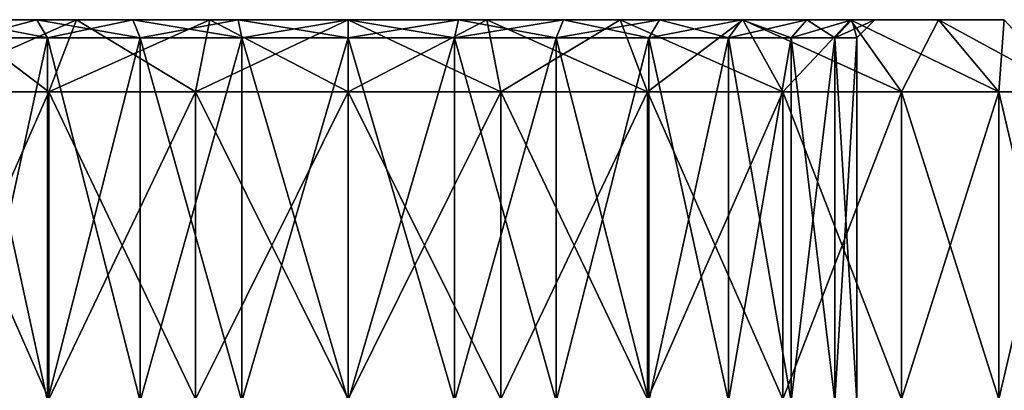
# Model space of a CAD drawing. Header units: millimetres. Extents: x -143 to 143, y -35 to 35.
# Tile 184 of 256: x -5 to 11, y 29 to 35. Entities that reach past the tile are written whole.
import ezdxf

# ---------------------------------------------------------------- set-up
doc = ezdxf.new("R2010")
doc.units = ezdxf.units.MM
doc.header["$LTSCALE"] = 65.185185
for name, color, linetype in [('335', 7, 'CONTINUOUS'), ('336', 7, 'CONTINUOUS'), ('337', 7, 'CONTINUOUS'), ('338', 7, 'CONTINUOUS'), ('339', 7, 'CONTINUOUS'), ('383', 7, 'CONTINUOUS'), ('384', 7, 'CONTINUOUS'), ('386', 7, 'CONTINUOUS'), ('387', 7, 'CONTINUOUS')]:
    doc.layers.add(name, color=color, linetype=linetype)

msp = doc.modelspace()

# ---------------------------------------------------------------- linework, layer by layer
at = {"layer": '335', "linetype": 'CONTINUOUS'}
for points in [[(-6.556, 35, 9.811), (-4.516, 35, 10.902), (-6.54, 35, 5.888), (-6.556, 35, 9.811)], [(-4.516, 35, -10.902), (-6.556, 35, -9.811), (-5.172, 35, -7.119), (-4.516, 35, -10.902)], [(-5.172, 35, -7.119), (-6.556, 35, -9.811), (-6.54, 35, -5.888), (-5.172, 35, -7.119)], [(-6.54, 35, 5.888), (-4.516, 35, 10.902), (-5.172, 35, 7.119), (-6.54, 35, 5.888)], [(-5.172, 35, 7.119), (-4.516, 35, 10.902), (-3.579, 35, 8.039), (-5.172, 35, 7.119)], [(-3.579, 35, -8.039), (-4.516, 35, -10.902), (-5.172, 35, -7.119), (-3.579, 35, -8.039)], [(-4.516, 35, 10.902), (-2.302, 35, 11.573), (-3.579, 35, 8.039), (-4.516, 35, 10.902)], [(-2.302, 35, -11.573), (-4.516, 35, -10.902), (-3.579, 35, -8.039), (-2.302, 35, -11.573)], [(-3.579, 35, 8.039), (-2.302, 35, 11.573), (-1.83, 35, 8.608), (-3.579, 35, 8.039)], [(-1.83, 35, -8.608), (-2.302, 35, -11.573), (-3.579, 35, -8.039), (-1.83, 35, -8.608)], [(-2.302, 35, 11.573), (0, 35, 11.8), (-1.83, 35, 8.608), (-2.302, 35, 11.573)], [(0, 35, -11.8), (-2.302, 35, -11.573), (0, 35, -8.8), (0, 35, -11.8)], [(0, 35, -8.8), (-2.302, 35, -11.573), (-1.83, 35, -8.608), (0, 35, -8.8)], [(-1.83, 35, 8.608), (0, 35, 11.8), (0, 35, 8.8), (-1.83, 35, 8.608)], [(0, 35, 11.8), (2.302, 35, 11.573), (0, 35, 8.8), (0, 35, 11.8)], [(2.302, 35, -11.573), (0, 35, -11.8), (1.83, 35, -8.608), (2.302, 35, -11.573)], [(0, 35, -11.8), (0, 35, -8.8), (1.83, 35, -8.608), (0, 35, -11.8)], [(0, 35, 8.8), (2.302, 35, 11.573), (1.83, 35, 8.608), (0, 35, 8.8)], [(3.579, 35, -8.039), (2.302, 35, -11.573), (1.83, 35, -8.608), (3.579, 35, -8.039)], [(1.83, 35, 8.608), (2.302, 35, 11.573), (3.579, 35, 8.039), (1.83, 35, 8.608)], [(4.516, 35, -10.902), (2.302, 35, -11.573), (3.579, 35, -8.039), (4.516, 35, -10.902)], [(2.302, 35, 11.573), (4.516, 35, 10.902), (3.579, 35, 8.039), (2.302, 35, 11.573)], [(5.172, 35, -7.119), (4.516, 35, -10.902), (3.579, 35, -8.039), (5.172, 35, -7.119)], [(3.579, 35, 8.039), (4.516, 35, 10.902), (5.172, 35, 7.119), (3.579, 35, 8.039)], [(6.556, 35, -9.811), (4.516, 35, -10.902), (6.54, 35, -5.888), (6.556, 35, -9.811)], [(6.54, 35, -5.888), (4.516, 35, -10.902), (5.172, 35, -7.119), (6.54, 35, -5.888)], [(4.516, 35, 10.902), (6.556, 35, 9.811), (5.172, 35, 7.119), (4.516, 35, 10.902)], [(5.172, 35, 7.119), (6.556, 35, 9.811), (6.54, 35, 5.888), (5.172, 35, 7.119)], [(7.621, 35, -4.4), (6.556, 35, -9.811), (6.54, 35, -5.888), (7.621, 35, -4.4)], [(6.54, 35, 5.888), (6.556, 35, 9.811), (7.621, 35, 4.4), (6.54, 35, 5.888)], [(8.344, 35, -8.344), (6.556, 35, -9.811), (7.621, 35, -4.4), (8.344, 35, -8.344)], [(6.556, 35, 9.811), (8.344, 35, 8.344), (7.621, 35, 4.4), (6.556, 35, 9.811)], [(8.369, 35, -2.719), (8.344, 35, -8.344), (7.621, 35, -4.4), (8.369, 35, -2.719)], [(7.621, 35, 4.4), (8.344, 35, 8.344), (8.369, 35, 2.719), (7.621, 35, 4.4)], [(9.811, 35, -6.556), (8.344, 35, -8.344), (9.811, 35, 6.556), (9.811, 35, -6.556)], [(9.811, 35, 6.556), (8.344, 35, -8.344), (8.752, 35, -0.92), (9.811, 35, 6.556)], [(8.752, 35, -0.92), (8.344, 35, -8.344), (8.369, 35, -2.719), (8.752, 35, -0.92)], [(8.344, 35, 8.344), (9.811, 35, 6.556), (8.369, 35, 2.719), (8.344, 35, 8.344)], [(8.369, 35, 2.719), (9.811, 35, 6.556), (8.752, 35, 0.92), (8.369, 35, 2.719)], [(8.752, 35, 0.92), (9.811, 35, 6.556), (8.752, 35, -0.92), (8.752, 35, 0.92)], [(10.902, 35, -4.516), (9.811, 35, -6.556), (10.902, 35, 4.516), (10.902, 35, -4.516)], [(10.902, 35, 4.516), (9.811, 35, -6.556), (9.811, 35, 6.556), (10.902, 35, 4.516)]]:
    msp.add_3dface(points, dxfattribs=at)
at = {"layer": '336', "linetype": 'CONTINUOUS'}
for points in [[(2.302, 35, 11.573), (0, 35, 11.8), (2.536, 33.8, 12.75), (2.302, 35, 11.573)], [(2.536, 33.8, 12.75), (0, 35, 11.8), (0, 33.8, 13), (2.536, 33.8, 12.75)], [(0, 35, -11.8), (2.302, 35, -11.573), (0, 33.8, -13), (0, 35, -11.8)], [(0, 33.8, -13), (2.302, 35, -11.573), (2.536, 33.8, -12.75), (0, 33.8, -13)], [(2.302, 35, -11.573), (4.516, 35, -10.902), (2.536, 33.8, -12.75), (2.302, 35, -11.573)], [(4.516, 35, 10.902), (2.302, 35, 11.573), (4.975, 33.8, 12.01), (4.516, 35, 10.902)], [(4.975, 33.8, 12.01), (2.302, 35, 11.573), (2.536, 33.8, 12.75), (4.975, 33.8, 12.01)], [(2.536, 33.8, -12.75), (4.516, 35, -10.902), (4.975, 33.8, -12.01), (2.536, 33.8, -12.75)], [(4.516, 35, -10.902), (6.556, 35, -9.811), (4.975, 33.8, -12.01), (4.516, 35, -10.902)], [(6.556, 35, 9.811), (4.516, 35, 10.902), (7.222, 33.8, 10.809), (6.556, 35, 9.811)], [(7.222, 33.8, 10.809), (4.516, 35, 10.902), (4.975, 33.8, 12.01), (7.222, 33.8, 10.809)], [(4.975, 33.8, -12.01), (6.556, 35, -9.811), (7.222, 33.8, -10.809), (4.975, 33.8, -12.01)], [(6.556, 35, -9.811), (8.344, 35, -8.344), (7.222, 33.8, -10.809), (6.556, 35, -9.811)], [(8.344, 35, 8.344), (6.556, 35, 9.811), (9.192, 33.8, 9.192), (8.344, 35, 8.344)], [(9.192, 33.8, 9.192), (6.556, 35, 9.811), (7.222, 33.8, 10.809), (9.192, 33.8, 9.192)], [(7.222, 33.8, -10.809), (8.344, 35, -8.344), (9.192, 33.8, -9.192), (7.222, 33.8, -10.809)], [(8.344, 35, -8.344), (9.811, 35, -6.556), (9.192, 33.8, -9.192), (8.344, 35, -8.344)], [(9.811, 35, 6.556), (8.344, 35, 8.344), (10.809, 33.8, 7.222), (9.811, 35, 6.556)], [(10.809, 33.8, 7.222), (8.344, 35, 8.344), (9.192, 33.8, 9.192), (10.809, 33.8, 7.222)], [(9.192, 33.8, -9.192), (9.811, 35, -6.556), (10.809, 33.8, -7.222), (9.192, 33.8, -9.192)], [(9.811, 35, -6.556), (10.902, 35, -4.516), (10.809, 33.8, -7.222), (9.811, 35, -6.556)], [(10.902, 35, 4.516), (9.811, 35, 6.556), (12.01, 33.8, 4.975), (10.902, 35, 4.516)], [(12.01, 33.8, 4.975), (9.811, 35, 6.556), (10.809, 33.8, 7.222), (12.01, 33.8, 4.975)], [(10.809, 33.8, -7.222), (10.902, 35, -4.516), (12.01, 33.8, -4.975), (10.809, 33.8, -7.222)]]:
    msp.add_3dface(points, dxfattribs=at)
at = {"layer": '337', "linetype": 'CONTINUOUS'}
for points in [[(0, 33.8, -13), (2.536, 33.8, -12.75), (0, 28.7, -13), (0, 33.8, -13)], [(0, 28.7, -13), (2.536, 33.8, -12.75), (2.536, 28.7, -12.75), (0, 28.7, -13)], [(2.536, 33.8, 12.75), (0, 33.8, 13), (2.536, 28.7, 12.75), (2.536, 33.8, 12.75)], [(2.536, 28.7, 12.75), (0, 33.8, 13), (0, 28.7, 13), (2.536, 28.7, 12.75)], [(2.536, 33.8, -12.75), (4.975, 33.8, -12.01), (2.536, 28.7, -12.75), (2.536, 33.8, -12.75)], [(2.536, 28.7, -12.75), (4.975, 33.8, -12.01), (4.975, 28.7, -12.01), (2.536, 28.7, -12.75)], [(4.975, 33.8, 12.01), (2.536, 33.8, 12.75), (4.975, 28.7, 12.01), (4.975, 33.8, 12.01)], [(4.975, 28.7, 12.01), (2.536, 33.8, 12.75), (2.536, 28.7, 12.75), (4.975, 28.7, 12.01)], [(4.975, 33.8, -12.01), (7.222, 33.8, -10.809), (4.975, 28.7, -12.01), (4.975, 33.8, -12.01)], [(4.975, 28.7, -12.01), (7.222, 33.8, -10.809), (7.222, 28.7, -10.809), (4.975, 28.7, -12.01)], [(7.222, 33.8, 10.809), (4.975, 33.8, 12.01), (7.222, 28.7, 10.809), (7.222, 33.8, 10.809)], [(7.222, 28.7, 10.809), (4.975, 33.8, 12.01), (4.975, 28.7, 12.01), (7.222, 28.7, 10.809)], [(7.222, 33.8, -10.809), (9.192, 33.8, -9.192), (7.222, 28.7, -10.809), (7.222, 33.8, -10.809)], [(7.222, 28.7, -10.809), (9.192, 33.8, -9.192), (9.192, 28.7, -9.192), (7.222, 28.7, -10.809)], [(9.192, 33.8, 9.192), (7.222, 33.8, 10.809), (9.192, 28.7, 9.192), (9.192, 33.8, 9.192)], [(9.192, 28.7, 9.192), (7.222, 33.8, 10.809), (7.222, 28.7, 10.809), (9.192, 28.7, 9.192)], [(9.192, 33.8, -9.192), (10.809, 33.8, -7.222), (9.192, 28.7, -9.192), (9.192, 33.8, -9.192)], [(9.192, 28.7, -9.192), (10.809, 33.8, -7.222), (10.809, 28.7, -7.222), (9.192, 28.7, -9.192)], [(10.809, 33.8, 7.222), (9.192, 33.8, 9.192), (10.809, 28.7, 7.222), (10.809, 33.8, 7.222)], [(10.809, 28.7, 7.222), (9.192, 33.8, 9.192), (9.192, 28.7, 9.192), (10.809, 28.7, 7.222)], [(10.809, 33.8, -7.222), (12.01, 33.8, -4.975), (10.809, 28.7, -7.222), (10.809, 33.8, -7.222)], [(10.809, 28.7, -7.222), (12.01, 33.8, -4.975), (12.01, 28.7, -4.975), (10.809, 28.7, -7.222)], [(12.01, 33.8, 4.975), (10.809, 33.8, 7.222), (12.01, 28.7, 4.975), (12.01, 33.8, 4.975)], [(12.01, 28.7, 4.975), (10.809, 33.8, 7.222), (10.809, 28.7, 7.222), (12.01, 28.7, 4.975)]]:
    msp.add_3dface(points, dxfattribs=at)
at = {"layer": '338', "linetype": 'CONTINUOUS'}
for points in [[(-7.222, 28.7, 10.809), (-4.975, 28.7, 12.01), (-7.222, 33.8, 10.809), (-7.222, 28.7, 10.809)], [(-7.222, 33.8, 10.809), (-4.975, 28.7, 12.01), (-4.975, 33.8, 12.01), (-7.222, 33.8, 10.809)], [(-4.975, 28.7, -12.01), (-7.222, 28.7, -10.809), (-4.975, 33.8, -12.01), (-4.975, 28.7, -12.01)], [(-4.975, 33.8, -12.01), (-7.222, 28.7, -10.809), (-7.222, 33.8, -10.809), (-4.975, 33.8, -12.01)], [(-4.975, 28.7, 12.01), (-2.536, 28.7, 12.75), (-4.975, 33.8, 12.01), (-4.975, 28.7, 12.01)], [(-4.975, 33.8, 12.01), (-2.536, 28.7, 12.75), (-2.536, 33.8, 12.75), (-4.975, 33.8, 12.01)], [(-2.536, 28.7, -12.75), (-4.975, 28.7, -12.01), (-2.536, 33.8, -12.75), (-2.536, 28.7, -12.75)], [(-2.536, 33.8, -12.75), (-4.975, 28.7, -12.01), (-4.975, 33.8, -12.01), (-2.536, 33.8, -12.75)], [(0, 33.8, -13), (0, 28.7, -13), (-2.536, 28.7, -12.75), (0, 33.8, -13)], [(0, 33.8, -13), (-2.536, 28.7, -12.75), (-2.536, 33.8, -12.75), (0, 33.8, -13)], [(0, 28.7, 13), (0, 33.8, 13), (-2.536, 33.8, 12.75), (0, 28.7, 13)], [(-2.536, 28.7, 12.75), (0, 28.7, 13), (-2.536, 33.8, 12.75), (-2.536, 28.7, 12.75)]]:
    msp.add_3dface(points, dxfattribs=at)
at = {"layer": '339', "linetype": 'CONTINUOUS'}
for points in [[(-6.556, 35, 9.811), (-7.222, 33.8, 10.809), (-4.975, 33.8, 12.01), (-6.556, 35, 9.811)], [(-6.556, 35, -9.811), (-4.516, 35, -10.902), (-7.222, 33.8, -10.809), (-6.556, 35, -9.811)], [(-4.516, 35, -10.902), (-4.975, 33.8, -12.01), (-7.222, 33.8, -10.809), (-4.516, 35, -10.902)], [(-4.516, 35, 10.902), (-6.556, 35, 9.811), (-4.975, 33.8, 12.01), (-4.516, 35, 10.902)], [(-4.516, 35, 10.902), (-4.975, 33.8, 12.01), (-2.536, 33.8, 12.75), (-4.516, 35, 10.902)], [(-4.516, 35, -10.902), (-2.302, 35, -11.573), (-4.975, 33.8, -12.01), (-4.516, 35, -10.902)], [(-2.302, 35, -11.573), (-2.536, 33.8, -12.75), (-4.975, 33.8, -12.01), (-2.302, 35, -11.573)], [(-2.302, 35, 11.573), (-4.516, 35, 10.902), (-2.536, 33.8, 12.75), (-2.302, 35, 11.573)], [(0, 33.8, 13), (-2.302, 35, 11.573), (-2.536, 33.8, 12.75), (0, 33.8, 13)], [(-2.302, 35, -11.573), (0, 35, -11.8), (-2.536, 33.8, -12.75), (-2.302, 35, -11.573)], [(0, 35, -11.8), (0, 33.8, -13), (-2.536, 33.8, -12.75), (0, 35, -11.8)], [(0, 35, 11.8), (-2.302, 35, 11.573), (0, 33.8, 13), (0, 35, 11.8)]]:
    msp.add_3dface(points, dxfattribs=at)
at = {"layer": '383', "linetype": 'CONTINUOUS'}
for points in [[(-4.996, 28.666, 6.877), (-6.317, 28.666, 5.688), (-4.996, 34.7, 6.877), (-4.996, 28.666, 6.877)], [(-4.996, 34.7, 6.877), (-6.317, 28.666, 5.688), (-6.317, 34.7, 5.688), (-4.996, 34.7, 6.877)], [(-6.317, 28.666, -5.688), (-4.996, 28.666, -6.877), (-6.317, 34.7, -5.688), (-6.317, 28.666, -5.688)], [(-6.317, 34.7, -5.688), (-4.996, 28.666, -6.877), (-4.996, 34.7, -6.877), (-6.317, 34.7, -5.688)], [(-3.457, 28.666, 7.765), (-4.996, 28.666, 6.877), (-3.457, 34.7, 7.765), (-3.457, 28.666, 7.765)], [(-3.457, 34.7, 7.765), (-4.996, 28.666, 6.877), (-4.996, 34.7, 6.877), (-3.457, 34.7, 7.765)], [(-4.996, 28.666, -6.877), (-3.457, 28.666, -7.765), (-4.996, 34.7, -6.877), (-4.996, 28.666, -6.877)], [(-4.996, 34.7, -6.877), (-3.457, 28.666, -7.765), (-3.457, 34.7, -7.765), (-4.996, 34.7, -6.877)], [(-1.767, 28.666, 8.314), (-3.457, 28.666, 7.765), (-1.767, 34.7, 8.314), (-1.767, 28.666, 8.314)], [(-1.767, 34.7, 8.314), (-3.457, 28.666, 7.765), (-3.457, 34.7, 7.765), (-1.767, 34.7, 8.314)], [(-3.457, 28.666, -7.765), (-1.767, 28.666, -8.314), (-3.457, 34.7, -7.765), (-3.457, 28.666, -7.765)], [(-3.457, 34.7, -7.765), (-1.767, 28.666, -8.314), (-1.767, 34.7, -8.314), (-3.457, 34.7, -7.765)], [(0, 28.666, 8.5), (-1.767, 28.666, 8.314), (0, 34.7, 8.5), (0, 28.666, 8.5)], [(0, 34.7, 8.5), (-1.767, 28.666, 8.314), (-1.767, 34.7, 8.314), (0, 34.7, 8.5)], [(-1.767, 28.666, -8.314), (0, 28.666, -8.5), (-1.767, 34.7, -8.314), (-1.767, 28.666, -8.314)], [(-1.767, 34.7, -8.314), (0, 28.666, -8.5), (0, 34.7, -8.5), (-1.767, 34.7, -8.314)]]:
    msp.add_3dface(points, dxfattribs=at)
at = {"layer": '384', "linetype": 'CONTINUOUS'}
for points in [[(0, 28.666, 8.5), (0, 34.7, 8.5), (1.767, 34.7, 8.314), (0, 28.666, 8.5)], [(0, 28.666, 8.5), (1.767, 34.7, 8.314), (1.767, 28.666, 8.314), (0, 28.666, 8.5)], [(0, 34.7, -8.5), (0, 28.666, -8.5), (1.767, 28.666, -8.314), (0, 34.7, -8.5)], [(1.767, 34.7, -8.314), (0, 34.7, -8.5), (1.767, 28.666, -8.314), (1.767, 34.7, -8.314)], [(3.457, 34.7, -7.765), (1.767, 34.7, -8.314), (3.457, 28.666, -7.765), (3.457, 34.7, -7.765)], [(3.457, 28.666, -7.765), (1.767, 34.7, -8.314), (1.767, 28.666, -8.314), (3.457, 28.666, -7.765)], [(1.767, 34.7, 8.314), (3.457, 34.7, 7.765), (1.767, 28.666, 8.314), (1.767, 34.7, 8.314)], [(1.767, 28.666, 8.314), (3.457, 34.7, 7.765), (3.457, 28.666, 7.765), (1.767, 28.666, 8.314)], [(4.996, 34.7, -6.877), (3.457, 34.7, -7.765), (4.996, 28.666, -6.877), (4.996, 34.7, -6.877)], [(4.996, 28.666, -6.877), (3.457, 34.7, -7.765), (3.457, 28.666, -7.765), (4.996, 28.666, -6.877)], [(3.457, 34.7, 7.765), (4.996, 34.7, 6.877), (3.457, 28.666, 7.765), (3.457, 34.7, 7.765)], [(3.457, 28.666, 7.765), (4.996, 34.7, 6.877), (4.996, 28.666, 6.877), (3.457, 28.666, 7.765)], [(6.317, 34.7, -5.688), (4.996, 34.7, -6.877), (6.317, 28.666, -5.688), (6.317, 34.7, -5.688)], [(6.317, 28.666, -5.688), (4.996, 34.7, -6.877), (4.996, 28.666, -6.877), (6.317, 28.666, -5.688)], [(4.996, 34.7, 6.877), (6.317, 34.7, 5.688), (4.996, 28.666, 6.877), (4.996, 34.7, 6.877)], [(4.996, 28.666, 6.877), (6.317, 34.7, 5.688), (6.317, 28.666, 5.688), (4.996, 28.666, 6.877)], [(7.361, 34.7, -4.25), (6.317, 34.7, -5.688), (7.361, 28.666, -4.25), (7.361, 34.7, -4.25)], [(7.361, 28.666, -4.25), (6.317, 34.7, -5.688), (6.317, 28.666, -5.688), (7.361, 28.666, -4.25)], [(6.317, 34.7, 5.688), (7.361, 34.7, 4.25), (6.317, 28.666, 5.688), (6.317, 34.7, 5.688)], [(6.317, 28.666, 5.688), (7.361, 34.7, 4.25), (7.361, 28.666, 4.25), (6.317, 28.666, 5.688)], [(8.084, 34.7, -2.627), (7.361, 34.7, -4.25), (8.084, 28.666, -2.627), (8.084, 34.7, -2.627)], [(8.084, 28.666, -2.627), (7.361, 34.7, -4.25), (7.361, 28.666, -4.25), (8.084, 28.666, -2.627)], [(7.361, 34.7, 4.25), (8.084, 34.7, 2.627), (7.361, 28.666, 4.25), (7.361, 34.7, 4.25)], [(7.361, 28.666, 4.25), (8.084, 34.7, 2.627), (8.084, 28.666, 2.627), (7.361, 28.666, 4.25)], [(8.453, 34.7, -0.888), (8.084, 34.7, -2.627), (8.453, 28.666, -0.888), (8.453, 34.7, -0.888)], [(8.453, 28.666, -0.888), (8.084, 34.7, -2.627), (8.084, 28.666, -2.627), (8.453, 28.666, -0.888)], [(8.084, 34.7, 2.627), (8.453, 34.7, 0.888), (8.084, 28.666, 2.627), (8.084, 34.7, 2.627)], [(8.084, 28.666, 2.627), (8.453, 34.7, 0.888), (8.453, 28.666, 0.889), (8.084, 28.666, 2.627)], [(8.453, 34.7, 0.888), (8.453, 34.7, -0.888), (8.453, 28.666, 0.889), (8.453, 34.7, 0.888)], [(8.453, 28.666, 0.889), (8.453, 34.7, -0.888), (8.453, 28.666, -0.888), (8.453, 28.666, 0.889)]]:
    msp.add_3dface(points, dxfattribs=at)
at = {"layer": '386', "linetype": 'CONTINUOUS'}
for points in [[(1.83, 35, -8.608), (0, 35, -8.8), (1.767, 34.7, -8.314), (1.83, 35, -8.608)], [(0, 35, -8.8), (0, 34.7, -8.5), (1.767, 34.7, -8.314), (0, 35, -8.8)], [(0, 35, 8.8), (1.83, 35, 8.608), (0, 34.7, 8.5), (0, 35, 8.8)], [(0, 34.7, 8.5), (1.83, 35, 8.608), (1.767, 34.7, 8.314), (0, 34.7, 8.5)], [(1.83, 35, 8.608), (3.579, 35, 8.039), (1.767, 34.7, 8.314), (1.83, 35, 8.608)], [(3.579, 35, 8.039), (3.457, 34.7, 7.765), (1.767, 34.7, 8.314), (3.579, 35, 8.039)], [(1.83, 35, -8.608), (1.767, 34.7, -8.314), (3.457, 34.7, -7.765), (1.83, 35, -8.608)], [(3.579, 35, -8.039), (1.83, 35, -8.608), (3.457, 34.7, -7.765), (3.579, 35, -8.039)], [(3.579, 35, 8.039), (5.172, 35, 7.119), (3.457, 34.7, 7.765), (3.579, 35, 8.039)], [(5.172, 35, 7.119), (4.996, 34.7, 6.877), (3.457, 34.7, 7.765), (5.172, 35, 7.119)], [(3.579, 35, -8.039), (3.457, 34.7, -7.765), (4.996, 34.7, -6.877), (3.579, 35, -8.039)], [(5.172, 35, -7.119), (3.579, 35, -8.039), (4.996, 34.7, -6.877), (5.172, 35, -7.119)], [(5.172, 35, 7.119), (6.54, 35, 5.888), (4.996, 34.7, 6.877), (5.172, 35, 7.119)], [(6.54, 35, 5.888), (6.317, 34.7, 5.688), (4.996, 34.7, 6.877), (6.54, 35, 5.888)], [(5.172, 35, -7.119), (4.996, 34.7, -6.877), (6.317, 34.7, -5.688), (5.172, 35, -7.119)], [(6.54, 35, -5.888), (5.172, 35, -7.119), (6.317, 34.7, -5.688), (6.54, 35, -5.888)], [(6.54, 35, 5.888), (7.621, 35, 4.4), (6.317, 34.7, 5.688), (6.54, 35, 5.888)], [(7.621, 35, 4.4), (7.361, 34.7, 4.25), (6.317, 34.7, 5.688), (7.621, 35, 4.4)], [(6.54, 35, -5.888), (6.317, 34.7, -5.688), (7.361, 34.7, -4.25), (6.54, 35, -5.888)], [(7.621, 35, -4.4), (6.54, 35, -5.888), (7.361, 34.7, -4.25), (7.621, 35, -4.4)], [(7.621, 35, 4.4), (8.369, 35, 2.719), (7.361, 34.7, 4.25), (7.621, 35, 4.4)], [(8.369, 35, 2.719), (8.084, 34.7, 2.627), (7.361, 34.7, 4.25), (8.369, 35, 2.719)], [(7.621, 35, -4.4), (7.361, 34.7, -4.25), (8.084, 34.7, -2.627), (7.621, 35, -4.4)], [(8.369, 35, -2.719), (7.621, 35, -4.4), (8.084, 34.7, -2.627), (8.369, 35, -2.719)], [(8.369, 35, 2.719), (8.752, 35, 0.92), (8.084, 34.7, 2.627), (8.369, 35, 2.719)], [(8.752, 35, 0.92), (8.453, 34.7, 0.888), (8.084, 34.7, 2.627), (8.752, 35, 0.92)], [(8.369, 35, -2.719), (8.084, 34.7, -2.627), (8.453, 34.7, -0.888), (8.369, 35, -2.719)], [(8.752, 35, -0.92), (8.369, 35, -2.719), (8.453, 34.7, -0.888), (8.752, 35, -0.92)], [(8.752, 35, 0.92), (8.752, 35, -0.92), (8.453, 34.7, 0.888), (8.752, 35, 0.92)], [(8.752, 35, -0.92), (8.453, 34.7, -0.888), (8.453, 34.7, 0.888), (8.752, 35, -0.92)]]:
    msp.add_3dface(points, dxfattribs=at)
at = {"layer": '387', "linetype": 'CONTINUOUS'}
for points in [[(-5.172, 35, -7.119), (-6.54, 35, -5.888), (-4.996, 34.7, -6.877), (-5.172, 35, -7.119)], [(-6.54, 35, -5.888), (-6.317, 34.7, -5.688), (-4.996, 34.7, -6.877), (-6.54, 35, -5.888)], [(-6.54, 35, 5.888), (-5.172, 35, 7.119), (-6.317, 34.7, 5.688), (-6.54, 35, 5.888)], [(-5.172, 35, 7.119), (-4.996, 34.7, 6.877), (-6.317, 34.7, 5.688), (-5.172, 35, 7.119)], [(-3.579, 35, -8.039), (-5.172, 35, -7.119), (-3.457, 34.7, -7.765), (-3.579, 35, -8.039)], [(-5.172, 35, -7.119), (-4.996, 34.7, -6.877), (-3.457, 34.7, -7.765), (-5.172, 35, -7.119)], [(-5.172, 35, 7.119), (-3.579, 35, 8.039), (-4.996, 34.7, 6.877), (-5.172, 35, 7.119)], [(-3.579, 35, 8.039), (-3.457, 34.7, 7.765), (-4.996, 34.7, 6.877), (-3.579, 35, 8.039)], [(-1.83, 35, -8.608), (-3.579, 35, -8.039), (-1.767, 34.7, -8.314), (-1.83, 35, -8.608)], [(-3.579, 35, -8.039), (-3.457, 34.7, -7.765), (-1.767, 34.7, -8.314), (-3.579, 35, -8.039)], [(-3.579, 35, 8.039), (-1.83, 35, 8.608), (-3.457, 34.7, 7.765), (-3.579, 35, 8.039)], [(-1.83, 35, 8.608), (-1.767, 34.7, 8.314), (-3.457, 34.7, 7.765), (-1.83, 35, 8.608)], [(0, 35, -8.8), (-1.83, 35, -8.608), (0, 34.7, -8.5), (0, 35, -8.8)], [(-1.83, 35, -8.608), (-1.767, 34.7, -8.314), (0, 34.7, -8.5), (-1.83, 35, -8.608)], [(-1.83, 35, 8.608), (0, 35, 8.8), (-1.767, 34.7, 8.314), (-1.83, 35, 8.608)], [(0, 35, 8.8), (0, 34.7, 8.5), (-1.767, 34.7, 8.314), (0, 35, 8.8)]]:
    msp.add_3dface(points, dxfattribs=at)

doc.saveas('drawing.dxf')
